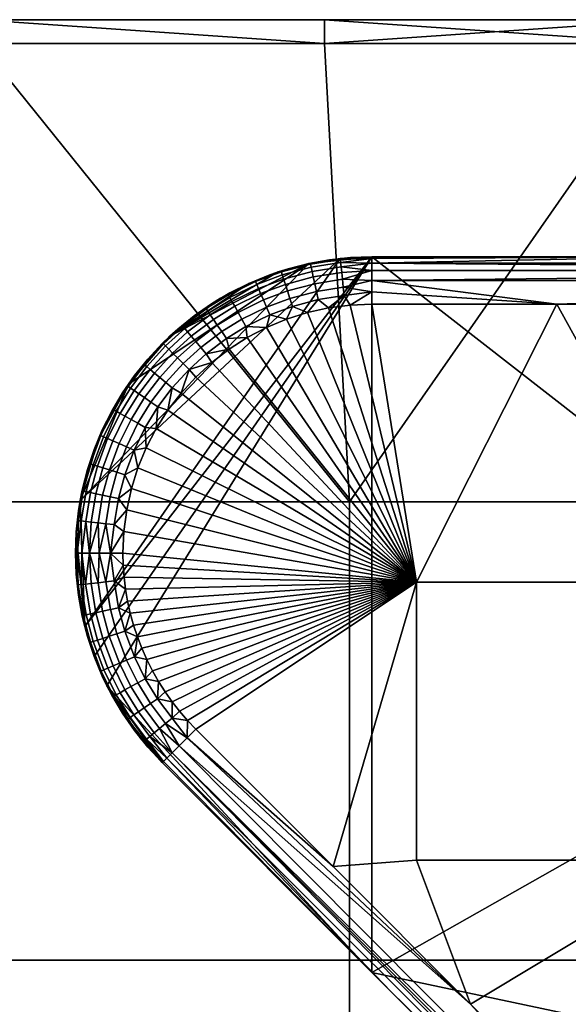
# Model space of a CAD drawing. Header units: millimetres. Extents: x -501 to 499, y -153 to 197.
# Tile 255 of 256: x 364 to 387, y 156 to 197. Entities that reach past the tile are written whole.
import ezdxf

# ---------------------------------------------------------------- set-up
doc = ezdxf.new("R2010")
doc.units = ezdxf.units.MM
doc.header["$MEASUREMENT"] = 0
doc.layers.add('Predefinito', color=7, linetype='Continuous')

msp = doc.modelspace()

# ---------------------------------------------------------------- meshes
at = {"layer": 'Predefinito'}
mesh = msp.add_polyface(dxfattribs=at)
corners = [(304.229, 197.46, 996), (318.775, 197.46, 1004), (318.775, 197.46, 996), (333.32, 197.46, 1004), (333.32, 197.46, 996), (347.866, 197.46, 1004), (347.866, 197.46, 996), (362.411, 197.46, 1004), (362.411, 197.46, 996), (376.957, 197.46, 1004), (376.957, 197.46, 996), (391.502, 197.46, 1004), (391.502, 197.46, 996), (397.975, 177.126, 1005), (378.015, 177.126, 1005), (378.015, 157.793, 1005), (397.975, 157.793, 1005), (391.502, 196.46, 1005), (376.957, 196.46, 1005), (362.411, 196.46, 1005), (347.866, 196.46, 1005), (358.055, 177.126, 1005), (333.32, 196.46, 1005), (338.095, 177.126, 1005), (318.775, 196.46, 1005), (318.135, 177.126, 1005), (304.229, 196.46, 1005), (338.095, 177.126, 995), (338.095, 157.793, 995), (318.135, 157.793, 995), (318.135, 177.126, 995), (358.055, 177.126, 995), (358.055, 157.793, 995), (378.015, 177.126, 995), (378.015, 157.793, 995), (397.975, 177.126, 995), (397.975, 157.793, 995), (391.502, 196.46, 995), (376.957, 196.46, 995), (362.411, 196.46, 995), (347.866, 196.46, 995), (333.32, 196.46, 995), (318.775, 196.46, 995), (304.229, 197.46, 996), (318.775, 197.46, 996), (318.775, 196.46, 995), (333.32, 197.46, 996), (333.32, 196.46, 995), (347.866, 197.46, 996), (362.411, 197.46, 996), (362.411, 196.46, 995), (376.957, 197.46, 996), (376.957, 196.46, 995), (391.502, 197.46, 996), (391.502, 196.46, 995), (347.866, 196.46, 995), (391.502, 197.46, 1004), (376.957, 197.46, 1004), (376.957, 196.46, 1005), (362.411, 197.46, 1004), (347.866, 197.46, 1004), (347.866, 196.46, 1005), (333.32, 197.46, 1004), (333.32, 196.46, 1005), (318.775, 197.46, 1004), (318.775, 196.46, 1005), (304.229, 196.46, 1005), (362.411, 196.46, 1005), (391.502, 196.46, 1005)]
mesh.append_faces([[corners[k] for k in face] for face in [(0, 1, 2, 2), (2, 3, 4, 4), (4, 5, 6, 6), (6, 7, 8, 8), (8, 9, 10, 10), (10, 11, 12, 12), (11, 10, 9, 9), (9, 8, 7, 7), (7, 6, 5, 5), (5, 4, 3, 3), (3, 2, 1, 1), (13, 14, 15, 16), (17, 18, 14, 14), (18, 19, 14, 14), (19, 20, 21, 21), (20, 22, 23, 23), (22, 24, 25, 25), (24, 26, 25, 25), (25, 23, 22, 22), (23, 21, 20, 20), (21, 14, 19, 19), (14, 13, 17, 17), (27, 28, 29, 30), (31, 32, 28, 27), (33, 34, 32, 31), (35, 36, 34, 33), (37, 33, 38, 38), (38, 33, 39, 39), (39, 31, 40, 40), (40, 27, 41, 41), (41, 30, 42, 42), (30, 41, 27, 27), (27, 40, 31, 31), (31, 39, 33, 33), (33, 37, 35, 35), (43, 44, 45, 45), (44, 46, 47, 47), (46, 48, 47, 47), (48, 49, 50, 50), (49, 51, 52, 52), (51, 53, 54, 54), (54, 52, 51, 51), (52, 50, 49, 49), (50, 55, 48, 48), (55, 47, 48, 48), (47, 45, 44, 44), (56, 57, 58, 58), (57, 59, 58, 58), (59, 60, 61, 61), (60, 62, 63, 63), (62, 64, 65, 65), (66, 65, 64, 64), (65, 63, 62, 62), (63, 61, 60, 60), (61, 67, 59, 59), (67, 58, 59, 59), (58, 68, 56, 56)]])
mesh = msp.add_polyface(dxfattribs=at)
corners = [(368.599, 179.448, 987.16), (369.084, 180.434, 987.16), (369.396, 180.261, 987.046), (368.926, 179.306, 987.046), (368.295, 179.58, 987.34), (368.794, 180.594, 987.34), (368.027, 179.696, 987.579), (368.54, 180.736, 987.579), (367.809, 179.79, 987.862), (368.332, 180.851, 987.862), (367.639, 179.864, 988.196), (368.169, 180.941, 988.196), (367.525, 179.913, 988.579), (368.061, 181.001, 988.579), (368.196, 178.371, 987.16), (368.535, 178.263, 987.046), (367.88, 178.471, 987.34), (367.602, 178.559, 987.579), (367.376, 178.631, 987.862), (367.92, 177.333, 987.16), (368.268, 177.258, 987.046), (367.596, 177.403, 987.34), (367.312, 177.464, 987.579), (367.736, 176.198, 987.16), (368.09, 176.159, 987.046), (367.407, 176.234, 987.34), (369.859, 180.21, 987), (369.436, 179.397, 987), (369.086, 178.551, 987), (368.81, 177.677, 987), (368.612, 176.783, 987), (368.493, 175.875, 987), (367.582, 180.152, 989), (367.982, 180.95, 989), (369.931, 181.128, 987.046), (367.453, 174.96, 987.268), (369.859, 180.21, 987), (380.844, 173.73, 987), (369.436, 179.397, 987), (369.086, 178.551, 987), (368.81, 177.677, 987), (368.612, 176.783, 987), (378.953, 187.46, 995), (377.616, 187.388, 995), (366.841, 171.868, 995), (368.685, 182.089, 995), (367.982, 180.95, 995), (367.404, 179.743, 995), (366.651, 177.179, 995), (367.982, 180.95, 989), (367.582, 180.152, 989), (367.982, 180.95, 995), (367.404, 179.743, 995)]
mesh.append_faces([[corners[k] for k in face] for face in [(0, 1, 2, 3), (4, 5, 1, 0), (6, 7, 5, 4), (8, 9, 7, 6), (10, 11, 9, 8), (12, 13, 11, 10), (14, 0, 3, 15), (16, 4, 0, 14), (17, 6, 4, 16), (18, 8, 6, 17), (19, 14, 15, 20), (21, 16, 14, 19), (22, 17, 16, 21), (23, 19, 20, 24), (25, 21, 19, 23), (26, 27, 2, 2), (27, 28, 3, 3), (28, 29, 15, 15), (29, 30, 20, 20), (30, 31, 24, 24), (32, 33, 13, 13), (2, 34, 26, 26), (3, 2, 27, 27), (13, 12, 32, 32), (15, 3, 28, 28), (20, 15, 29, 29), (24, 20, 30, 30), (25, 23, 35, 35), (36, 37, 38, 38), (38, 37, 39, 39), (39, 37, 40, 40), (40, 37, 41, 41), (42, 43, 44, 44), (45, 46, 47, 47), (44, 43, 48, 48), (49, 50, 51, 51), (52, 51, 50, 50)]])
mesh = msp.add_polyface(dxfattribs=at)
corners = [(370.991, 182.958, 987.16), (371.735, 183.635, 987.16), (371.963, 183.361, 987.046), (371.243, 182.705, 987.046), (370.262, 182.158, 987.16), (370.536, 181.931, 987.046), (370.007, 182.37, 987.34), (370.758, 183.192, 987.34), (369.783, 182.555, 987.579), (370.552, 183.399, 987.579), (369.6, 182.707, 987.862), (370.385, 183.567, 987.862), (369.637, 181.329, 987.16), (369.931, 181.128, 987.046), (369.363, 181.516, 987.34), (369.123, 181.68, 987.579), (368.927, 181.814, 987.862), (368.773, 181.919, 988.196), (369.456, 182.826, 988.196), (368.671, 181.989, 988.579), (369.361, 182.905, 988.579), (369.084, 180.434, 987.16), (369.396, 180.261, 987.046), (368.794, 180.594, 987.34), (368.54, 180.736, 987.579), (368.332, 180.851, 987.862), (368.169, 180.941, 988.196), (368.061, 181.001, 988.579), (372.203, 183.003, 987), (371.528, 182.384, 987), (370.909, 181.709, 987), (370.352, 180.982, 987), (369.859, 180.21, 987), (367.982, 180.95, 989), (368.437, 181.718, 989), (368.946, 182.451, 989), (369.506, 183.146, 989), (377.616, 187.388, 995), (376.296, 187.174, 995), (366.651, 177.179, 995), (370.435, 184.108, 995), (369.506, 183.146, 995), (368.685, 182.089, 995), (369.506, 183.146, 989), (368.946, 182.451, 989), (369.506, 183.146, 995), (368.437, 181.718, 989), (368.685, 182.089, 995), (367.982, 180.95, 989), (367.982, 180.95, 995)]
mesh.append_faces([[corners[k] for k in face] for face in [(0, 1, 2, 3), (4, 0, 3, 5), (6, 7, 0, 4), (8, 9, 7, 6), (10, 11, 9, 8), (12, 4, 5, 13), (14, 6, 4, 12), (15, 8, 6, 14), (16, 10, 8, 15), (17, 18, 10, 16), (19, 20, 18, 17), (21, 12, 13, 22), (23, 14, 12, 21), (24, 15, 14, 23), (25, 16, 15, 24), (26, 17, 16, 25), (27, 19, 17, 26), (28, 29, 3, 3), (29, 30, 3, 3), (30, 31, 5, 5), (31, 32, 13, 13), (33, 34, 27, 27), (34, 35, 19, 19), (35, 36, 20, 20), (3, 2, 28, 28), (5, 3, 30, 30), (13, 5, 31, 31), (20, 19, 35, 35), (19, 27, 34, 34), (37, 38, 39, 39), (40, 41, 42, 42), (39, 38, 42, 42), (43, 44, 45, 45), (44, 46, 47, 47), (46, 48, 49, 49), (49, 47, 46, 46), (47, 45, 44, 44)]])
mesh = msp.add_polyface(dxfattribs=at)
corners = [(374.51, 185.333, 987.16), (375.497, 185.703, 987.16), (375.606, 185.363, 987.046), (374.65, 185.006, 987.046), (374.38, 185.638, 987.34), (375.396, 186.018, 987.34), (373.472, 184.825, 987.16), (373.645, 184.513, 987.046), (373.311, 185.114, 987.34), (373.17, 185.369, 987.579), (374.265, 185.906, 987.579), (372.621, 184.301, 987.16), (372.821, 184.006, 987.046), (372.435, 184.575, 987.34), (372.272, 184.816, 987.579), (377.129, 185.3, 987), (376.235, 185.102, 987), (376.689, 185.651, 987.046), (375.361, 184.827, 987), (374.515, 184.476, 987), (373.703, 184.053, 987), (372.93, 183.561, 987), (377.79, 185.826, 987.046), (371.963, 183.361, 987.046), (377.129, 185.3, 987), (380.844, 173.73, 987), (376.235, 185.102, 987), (375.361, 184.827, 987), (374.515, 184.476, 987), (373.703, 184.053, 987), (372.93, 183.561, 987), (372.203, 183.003, 987), (371.528, 182.384, 987), (370.909, 181.709, 987), (370.352, 180.982, 987), (369.859, 180.21, 987), (369.955, 169.547, 987), (370.233, 169.11, 987), (370.531, 168.689, 987), (370.847, 168.285, 987), (376.296, 187.174, 995), (375.005, 186.82, 995), (370.435, 184.108, 995), (366.841, 171.868, 995), (367.241, 170.592, 995), (378.953, 187.46, 995), (367.775, 169.365, 995), (378.961, 157.273, 995)]
mesh.append_faces([[corners[k] for k in face] for face in [(0, 1, 2, 3), (4, 5, 1, 0), (6, 0, 3, 7), (8, 4, 0, 6), (9, 10, 4, 8), (11, 6, 7, 12), (13, 8, 6, 11), (14, 9, 8, 13), (15, 16, 17, 17), (16, 18, 2, 2), (18, 19, 3, 3), (19, 20, 7, 7), (20, 21, 12, 12), (17, 22, 15, 15), (2, 17, 16, 16), (3, 2, 18, 18), (7, 3, 19, 19), (12, 7, 20, 20), (23, 12, 21, 21), (24, 25, 26, 26), (26, 25, 27, 27), (27, 25, 28, 28), (28, 25, 29, 29), (29, 25, 30, 30), (30, 25, 31, 31), (31, 25, 32, 32), (32, 25, 33, 33), (33, 25, 34, 34), (34, 25, 35, 35), (36, 25, 37, 37), (37, 25, 38, 38), (38, 25, 39, 39), (40, 41, 42, 42), (43, 44, 45, 45), (44, 46, 45, 45), (46, 47, 45, 45)]])
mesh = msp.add_polyface(dxfattribs=at)
corners = [(380.844, 162, 987), (380.844, 173.73, 987), (393.235, 173.73, 987), (393.235, 162, 987), (399.777, 149.649, 987), (394.724, 144.339, 987), (399.924, 151.804, 987), (371.528, 167.535, 987), (377.327, 161.736, 987), (383.126, 155.937, 987), (388.925, 150.138, 987), (370.847, 168.285, 987), (371.18, 167.9, 987), (400.103, 153.463, 987), (400.357, 155.227, 987), (400.663, 156.923, 987), (401.036, 158.632, 987), (401.443, 160.233, 987), (401.941, 161.936, 987), (402.483, 163.572, 987), (403.096, 165.22, 987), (389.444, 146.791, 989), (394.444, 141.79, 990.156), (379.779, 156.456, 989), (378.961, 157.273, 995), (394.444, 141.79, 993.385), (387.809, 148.426, 995), (370.114, 166.121, 992), (394.444, 141.79, 991.771), (378.961, 157.273, 995), (387.809, 148.426, 995), (401.402, 152.511, 995), (401.402, 169.985, 995), (378.953, 187.46, 995), (399.924, 151.804, 987), (401.042, 151.703, 986.979), (399.777, 149.649, 987), (371.528, 167.535, 987), (377.327, 161.736, 987), (371.162, 167.169, 987.068), (383.126, 155.937, 987), (370.162, 166.169, 988.482), (370.303, 166.31, 988), (379.779, 156.456, 989), (370.528, 166.535, 987.586), (399.339, 137.357, 987.906), (370.821, 166.828, 987.268), (399.749, 137.767, 987.326), (399.523, 137.54, 987.586)]
mesh.append_faces([[corners[k] for k in face] for face in [(0, 1, 2, 3), (4, 5, 6, 6), (7, 1, 8, 8), (8, 0, 9, 9), (9, 3, 10, 10), (11, 1, 12, 12), (12, 1, 7, 7), (6, 3, 13, 13), (13, 3, 14, 14), (14, 3, 15, 15), (15, 3, 16, 16), (16, 3, 17, 17), (17, 3, 18, 18), (18, 3, 19, 19), (3, 9, 0, 0), (2, 20, 3, 3), (0, 8, 1, 1), (3, 6, 10, 10), (21, 22, 23, 23), (24, 25, 26, 26), (23, 24, 27, 27), (28, 24, 23, 23), (29, 30, 31, 31), (31, 32, 29, 29), (32, 33, 29, 29), (34, 35, 36, 36), (37, 38, 39, 39), (38, 40, 39, 39), (41, 42, 43, 43), (42, 44, 45, 45), (44, 46, 47, 47), (46, 39, 40, 40), (47, 48, 44, 44), (48, 45, 44, 44), (43, 42, 45, 45), (47, 46, 40, 40)]])
mesh = msp.add_polyface(dxfattribs=at)
corners = [(376.615, 186, 987.16), (377.752, 186.181, 987.16), (377.79, 185.826, 987.046), (376.689, 185.651, 987.046), (376.546, 186.324, 987.34), (377.717, 186.51, 987.34), (376.486, 186.609, 987.579), (377.686, 186.8, 987.579), (376.437, 186.841, 987.862), (377.66, 187.036, 987.862), (376.398, 187.024, 988.196), (377.641, 187.221, 988.196), (376.372, 187.145, 988.579), (377.627, 187.344, 988.579), (375.497, 185.703, 987.16), (375.606, 185.363, 987.046), (375.396, 186.018, 987.34), (375.307, 186.295, 987.579), (375.234, 186.521, 987.862), (375.177, 186.699, 988.196), (375.139, 186.817, 988.579), (374.265, 185.906, 987.579), (374.38, 185.638, 987.34), (374.172, 186.124, 987.862), (374.098, 186.295, 988.196), (374.049, 186.409, 988.579), (373.054, 185.576, 987.862), (373.17, 185.369, 987.579), (372.964, 185.739, 988.196), (372.904, 185.848, 988.579), (372.195, 185.475, 989), (372.962, 185.931, 989), (373.76, 186.33, 989), (374.584, 186.672, 989), (375.431, 186.953, 989), (376.296, 187.174, 989), (377.174, 187.333, 989), (376.296, 187.174, 989), (375.431, 186.953, 989), (376.296, 187.174, 995), (374.584, 186.672, 989), (375.005, 186.82, 995), (373.76, 186.33, 989), (373.76, 186.33, 995), (372.962, 185.931, 989), (372.574, 185.71, 995), (378.953, 187.46, 992)]
mesh.append_faces([[corners[k] for k in face] for face in [(0, 1, 2, 3), (4, 5, 1, 0), (6, 7, 5, 4), (8, 9, 7, 6), (10, 11, 9, 8), (12, 13, 11, 10), (14, 0, 3, 15), (16, 4, 0, 14), (17, 6, 4, 16), (18, 8, 6, 17), (19, 10, 8, 18), (20, 12, 10, 19), (21, 17, 16, 22), (23, 18, 17, 21), (24, 19, 18, 23), (25, 20, 19, 24), (26, 23, 21, 27), (28, 24, 23, 26), (29, 25, 24, 28), (30, 31, 29, 29), (31, 32, 29, 29), (32, 33, 25, 25), (33, 34, 20, 20), (34, 35, 12, 12), (35, 36, 12, 12), (13, 12, 36, 36), (12, 20, 34, 34), (20, 25, 33, 33), (25, 29, 32, 32), (37, 38, 39, 39), (38, 40, 41, 41), (40, 42, 43, 43), (42, 44, 43, 43), (45, 43, 44, 44), (43, 41, 40, 40), (41, 39, 38, 38), (46, 37, 39, 39)]])
mesh = msp.add_polyface(dxfattribs=at)
corners = [(378.953, 185.46, 987), (378.037, 185.42, 987), (378.953, 185.977, 987.068), (377.129, 185.3, 987), (377.79, 185.826, 987.046), (378.953, 187.46, 989), (378.953, 187.392, 988.482), (378.061, 187.428, 989), (378.953, 187.192, 988), (377.641, 187.221, 988.196), (378.953, 186.874, 987.586), (377.66, 187.036, 987.862), (378.953, 186.46, 987.268), (377.717, 186.51, 987.34), (377.752, 186.181, 987.16), (377.174, 187.333, 989), (377.627, 187.344, 988.579), (377.686, 186.8, 987.579), (378.953, 185.46, 987), (380.844, 173.73, 987), (378.037, 185.42, 987), (377.129, 185.3, 987), (402.392, 185.46, 987), (393.235, 173.73, 987), (394.579, 185.46, 987), (386.766, 185.46, 987), (378.953, 187.46, 989), (378.953, 187.46, 992), (391.974, 187.46, 989), (378.953, 187.46, 995), (391.118, 187.46, 995), (403.283, 187.46, 995), (403.283, 187.46, 993.044), (403.283, 187.46, 991.088), (391.118, 187.46, 995), (378.953, 187.46, 995), (401.402, 169.985, 995), (378.953, 187.46, 989), (378.061, 187.428, 989), (378.953, 187.46, 992), (377.174, 187.333, 989), (376.296, 187.174, 989), (378.953, 187.46, 995), (377.616, 187.388, 995), (376.296, 187.174, 995), (378.953, 185.46, 987), (378.953, 185.977, 987.068), (386.766, 185.46, 987), (378.953, 186.46, 987.268), (378.953, 187.192, 988), (378.953, 187.392, 988.482), (391.974, 187.46, 989), (378.953, 187.46, 989)]
mesh.append_faces([[corners[k] for k in face] for face in [(0, 1, 2, 2), (1, 3, 4, 4), (5, 6, 7, 7), (6, 8, 9, 9), (8, 10, 11, 11), (10, 12, 13, 13), (12, 2, 14, 14), (15, 7, 16, 16), (4, 14, 2, 2), (14, 13, 12, 12), (13, 17, 10, 10), (17, 11, 10, 10), (11, 9, 8, 8), (9, 16, 6, 6), (2, 1, 4, 4), (7, 6, 16, 16), (18, 19, 20, 20), (20, 19, 21, 21), (22, 23, 24, 24), (24, 23, 25, 25), (25, 19, 18, 18), (19, 25, 23, 23), (26, 27, 28, 28), (29, 30, 27, 27), (31, 32, 30, 30), (27, 30, 28, 28), (28, 30, 33, 33), (34, 35, 36, 36), (37, 38, 39, 39), (38, 40, 39, 39), (40, 41, 39, 39), (42, 39, 43, 43), (44, 43, 39, 39), (45, 46, 47, 47), (46, 48, 47, 47), (49, 50, 51, 51), (50, 52, 51, 51)]])
mesh = msp.add_polyface(dxfattribs=at)
corners = [(410.205, 185.46, 987), (410.938, 178.507, 987), (402.392, 185.46, 987), (404.482, 168.41, 987), (393.235, 173.73, 987), (405.203, 169.857, 987), (406.079, 171.472, 987), (406.918, 172.893, 987), (407.871, 174.384, 987), (408.846, 175.796, 987), (409.89, 177.199, 987), (391.974, 187.46, 989), (403.283, 187.46, 991.088), (404.996, 187.46, 989), (415.448, 187.46, 995), (403.283, 187.46, 993.044), (403.283, 187.46, 995), (391.118, 187.46, 995), (415.448, 187.46, 995), (403.283, 187.46, 995), (401.402, 169.985, 995), (391.118, 187.46, 995), (407.12, 170.881, 986.976), (408.197, 170.27, 986.901), (407.367, 168.734, 986.901), (406.266, 169.306, 986.976), (408.991, 171.621, 986.901), (410.001, 171.002, 986.781), (409.228, 169.684, 986.781), (407.937, 172.268, 986.976), (408.864, 173.723, 986.976), (409.893, 173.039, 986.902), (408.846, 175.796, 987), (409.814, 175.102, 986.976), (407.871, 174.384, 987), (406.918, 172.893, 987), (406.079, 171.472, 987), (405.203, 169.857, 987), (378.953, 186.46, 987.268), (378.953, 186.874, 987.586), (418.018, 186.874, 987.586), (378.953, 187.192, 988), (402.392, 185.46, 987), (394.579, 185.46, 987), (418.018, 185.977, 987.068), (386.766, 185.46, 987), (391.974, 187.46, 989), (404.996, 187.46, 989), (418.018, 187.392, 988.482), (418.018, 187.192, 988), (418.018, 186.46, 987.268)]
mesh.append_faces([[corners[k] for k in face] for face in [(0, 1, 2, 2), (3, 4, 5, 5), (5, 4, 6, 6), (6, 4, 7, 7), (7, 2, 8, 8), (8, 2, 9, 9), (9, 2, 10, 10), (10, 2, 1, 1), (2, 7, 4, 4), (11, 12, 13, 13), (14, 15, 16, 16), (12, 17, 15, 15), (18, 19, 20, 20), (19, 21, 20, 20), (22, 23, 24, 25), (26, 27, 28, 23), (29, 26, 23, 22), (30, 31, 26, 29), (32, 33, 34, 34), (34, 30, 35, 35), (35, 29, 36, 36), (36, 22, 37, 37), (25, 37, 22, 22), (22, 36, 29, 29), (29, 35, 30, 30), (30, 34, 33, 33), (38, 39, 40, 40), (39, 41, 40, 40), (42, 43, 44, 44), (43, 45, 44, 44), (46, 47, 48, 48), (48, 49, 46, 46), (49, 40, 41, 41), (40, 50, 38, 38), (50, 44, 45, 45), (45, 38, 50, 50), (41, 46, 49, 49)]])
mesh = msp.add_polyface(dxfattribs=at)
corners = [(372.139, 185.013, 987.862), (373.054, 185.576, 987.862), (373.17, 185.369, 987.579), (372.272, 184.816, 987.579), (372.034, 185.167, 988.196), (372.964, 185.739, 988.196), (371.964, 185.27, 988.579), (372.904, 185.848, 988.579), (371.735, 183.635, 987.16), (372.621, 184.301, 987.16), (372.821, 184.006, 987.046), (371.963, 183.361, 987.046), (371.523, 183.89, 987.34), (372.435, 184.575, 987.34), (371.337, 184.113, 987.579), (371.185, 184.296, 987.862), (371.066, 184.439, 988.196), (370.987, 184.535, 988.579), (370.758, 183.192, 987.34), (370.991, 182.958, 987.16), (370.552, 183.399, 987.579), (370.385, 183.567, 987.862), (370.253, 183.699, 988.196), (370.166, 183.787, 988.579), (369.456, 182.826, 988.196), (369.6, 182.707, 987.862), (369.361, 182.905, 988.579), (372.93, 183.561, 987), (372.203, 183.003, 987), (369.506, 183.146, 989), (370.114, 183.799, 989), (370.767, 184.407, 989), (371.462, 184.967, 989), (372.195, 185.475, 989), (375.005, 186.82, 995), (373.76, 186.33, 995), (370.435, 184.108, 995), (372.574, 185.71, 995), (371.462, 184.967, 995), (376.296, 187.174, 995), (368.685, 182.089, 995), (372.962, 185.931, 989), (372.195, 185.475, 989), (372.574, 185.71, 995), (371.462, 184.967, 989), (371.462, 184.967, 995), (370.767, 184.407, 989), (370.114, 183.799, 989), (370.435, 184.108, 995), (369.506, 183.146, 989), (369.506, 183.146, 995)]
mesh.append_faces([[corners[k] for k in face] for face in [(0, 1, 2, 3), (4, 5, 1, 0), (6, 7, 5, 4), (8, 9, 10, 11), (12, 13, 9, 8), (14, 3, 13, 12), (15, 0, 3, 14), (16, 4, 0, 15), (17, 6, 4, 16), (18, 12, 8, 19), (20, 14, 12, 18), (21, 15, 14, 20), (22, 16, 15, 21), (23, 17, 16, 22), (24, 22, 21, 25), (26, 23, 22, 24), (27, 28, 11, 11), (29, 30, 23, 23), (30, 31, 23, 23), (31, 32, 17, 17), (32, 33, 6, 6), (7, 6, 33, 33), (6, 17, 32, 32), (17, 23, 31, 31), (23, 26, 29, 29), (34, 35, 36, 36), (35, 37, 36, 36), (37, 38, 36, 36), (39, 36, 40, 40), (41, 42, 43, 43), (42, 44, 45, 45), (44, 46, 45, 45), (46, 47, 48, 48), (47, 49, 50, 50), (50, 48, 47, 47), (48, 45, 46, 46), (45, 43, 42, 42)]])
mesh = msp.add_polyface(dxfattribs=at)
corners = [(367.198, 178.687, 988.196), (367.639, 179.864, 988.196), (367.809, 179.79, 987.862), (367.376, 178.631, 987.862), (367.08, 178.725, 988.579), (367.525, 179.913, 988.579), (367.079, 177.514, 987.862), (367.602, 178.559, 987.579), (367.312, 177.464, 987.579), (366.897, 177.553, 988.196), (366.776, 177.579, 988.579), (367.117, 176.266, 987.579), (367.596, 177.403, 987.34), (367.407, 176.234, 987.34), (366.881, 176.292, 987.862), (366.696, 176.313, 988.196), (366.573, 176.326, 988.579), (367.453, 174.96, 987.268), (367.038, 174.96, 987.586), (366.721, 174.96, 988), (366.521, 174.96, 988.482), (366.484, 175.852, 989), (366.58, 176.739, 989), (366.738, 177.617, 989), (366.959, 178.481, 989), (367.241, 179.328, 989), (367.582, 180.152, 989), (367.404, 179.743, 995), (366.959, 178.481, 995), (366.651, 177.179, 995), (368.685, 182.089, 995), (367.582, 180.152, 989), (367.241, 179.328, 989), (367.404, 179.743, 995), (366.959, 178.481, 989), (366.959, 178.481, 995), (366.738, 177.617, 989), (366.58, 176.739, 989), (366.651, 177.179, 995), (366.484, 175.852, 989), (366.484, 175.852, 995), (366.453, 174.96, 989)]
mesh.append_faces([[corners[k] for k in face] for face in [(0, 1, 2, 3), (4, 5, 1, 0), (6, 3, 7, 8), (9, 0, 3, 6), (10, 4, 0, 9), (11, 8, 12, 13), (14, 6, 8, 11), (15, 9, 6, 14), (16, 10, 9, 15), (17, 18, 13, 13), (18, 19, 14, 14), (19, 20, 15, 15), (21, 22, 16, 16), (22, 23, 10, 10), (23, 24, 10, 10), (24, 25, 4, 4), (25, 26, 5, 5), (5, 4, 25, 25), (4, 10, 24, 24), (11, 13, 18, 18), (14, 11, 18, 18), (15, 14, 19, 19), (10, 16, 22, 22), (16, 15, 20, 20), (20, 21, 16, 16), (27, 28, 29, 29), (30, 27, 29, 29), (31, 32, 33, 33), (32, 34, 35, 35), (34, 36, 35, 35), (36, 37, 38, 38), (37, 39, 40, 40), (39, 41, 40, 40), (40, 38, 37, 37), (38, 35, 36, 36), (35, 33, 32, 32)]])
mesh = msp.add_polyface(dxfattribs=at)
corners = [(338.095, 41.793, 1005), (318.135, 41.793, 1005), (318.135, 22.46, 1005), (338.095, 22.46, 1005), (338.095, 61.126, 1005), (318.135, 61.126, 1005), (338.095, 80.46, 1005), (318.135, 80.46, 1005), (338.095, 99.793, 1005), (318.135, 99.793, 1005), (338.095, 119.126, 1005), (318.135, 119.126, 1005), (338.095, 138.46, 1005), (318.135, 138.46, 1005), (338.095, 157.793, 1005), (318.135, 157.793, 1005), (338.095, 177.126, 1005), (318.135, 177.126, 1005), (358.055, 41.793, 1005), (358.055, 22.46, 1005), (358.055, 61.126, 1005), (358.055, 80.46, 1005), (358.055, 99.793, 1005), (358.055, 119.126, 1005), (358.055, 138.46, 1005), (358.055, 157.793, 1005), (358.055, 177.126, 1005), (378.015, 41.793, 1005), (378.015, 22.46, 1005), (378.015, 61.126, 1005), (378.015, 80.46, 1005), (378.015, 99.793, 1005), (378.015, 119.126, 1005), (378.015, 138.46, 1005), (378.015, 157.793, 1005), (378.015, 177.126, 1005), (397.975, 41.793, 1005), (397.975, 22.46, 1005), (397.975, 61.126, 1005), (397.975, 80.46, 1005), (397.975, 99.793, 1005), (397.975, 119.126, 1005), (397.975, 138.46, 1005), (397.975, 157.793, 1005), (338.095, 41.793, 995), (338.095, 22.46, 995), (318.135, 22.46, 995), (318.135, 41.793, 995), (338.095, 61.126, 995), (318.135, 61.126, 995), (338.095, 80.46, 995), (318.135, 80.46, 995), (338.095, 99.793, 995), (318.135, 99.793, 995), (338.095, 119.126, 995), (318.135, 119.126, 995), (338.095, 138.46, 995), (318.135, 138.46, 995), (338.095, 157.793, 995), (318.135, 157.793, 995), (358.055, 41.793, 995), (358.055, 22.46, 995), (358.055, 61.126, 995), (358.055, 80.46, 995), (358.055, 99.793, 995), (358.055, 119.126, 995), (358.055, 138.46, 995), (358.055, 157.793, 995), (378.015, 41.793, 995), (378.015, 22.46, 995), (378.015, 61.126, 995), (378.015, 80.46, 995), (378.015, 99.793, 995), (378.015, 119.126, 995), (378.015, 138.46, 995), (378.015, 157.793, 995), (397.975, 41.793, 995), (397.975, 22.46, 995), (397.975, 61.126, 995), (397.975, 80.46, 995), (397.975, 99.793, 995), (397.975, 119.126, 995)]
mesh.append_faces([[corners[k] for k in face] for face in [(0, 1, 2, 3), (4, 5, 1, 0), (6, 7, 5, 4), (8, 9, 7, 6), (10, 11, 9, 8), (12, 13, 11, 10), (14, 15, 13, 12), (16, 17, 15, 14), (18, 0, 3, 19), (20, 4, 0, 18), (21, 6, 4, 20), (22, 8, 6, 21), (23, 10, 8, 22), (24, 12, 10, 23), (25, 14, 12, 24), (26, 16, 14, 25), (27, 18, 19, 28), (29, 20, 18, 27), (30, 21, 20, 29), (31, 22, 21, 30), (32, 23, 22, 31), (33, 24, 23, 32), (34, 25, 24, 33), (35, 26, 25, 34), (36, 27, 28, 37), (38, 29, 27, 36), (39, 30, 29, 38), (40, 31, 30, 39), (41, 32, 31, 40), (42, 33, 32, 41), (43, 34, 33, 42), (44, 45, 46, 47), (48, 44, 47, 49), (50, 48, 49, 51), (52, 50, 51, 53), (54, 52, 53, 55), (56, 54, 55, 57), (58, 56, 57, 59), (60, 61, 45, 44), (62, 60, 44, 48), (63, 62, 48, 50), (64, 63, 50, 52), (65, 64, 52, 54), (66, 65, 54, 56), (67, 66, 56, 58), (68, 69, 61, 60), (70, 68, 60, 62), (71, 70, 62, 63), (72, 71, 63, 64), (73, 72, 64, 65), (74, 73, 65, 66), (75, 74, 66, 67), (76, 77, 69, 68), (78, 76, 68, 70), (79, 78, 70, 71), (80, 79, 71, 72), (81, 80, 72, 73)]])
mesh = msp.add_polyface(dxfattribs=at)
corners = [(366.521, 174.96, 988.482), (366.453, 174.96, 989), (366.484, 175.852, 989), (366.651, 177.179, 995), (366.484, 175.852, 995), (366.841, 171.868, 995), (366.461, 174.514, 995), (366.58, 173.181, 995), (366.453, 174.96, 989), (366.484, 174.068, 989), (366.461, 174.514, 995), (366.58, 173.181, 989), (366.58, 173.181, 995), (366.738, 172.303, 989), (366.959, 171.438, 989), (366.841, 171.868, 995), (367.241, 170.592, 995), (366.484, 175.852, 995), (367.314, 172.445, 987.579), (367.115, 173.676, 987.579), (367.404, 173.708, 987.34), (367.598, 172.507, 987.34), (367.081, 172.395, 987.862), (366.878, 173.651, 987.862), (366.899, 172.356, 988.196), (366.693, 173.631, 988.196), (366.778, 172.33, 988.579), (366.57, 173.617, 988.579), (367.601, 171.363, 987.579), (367.879, 171.451, 987.34), (367.375, 171.291, 987.862), (367.197, 171.235, 988.196), (367.079, 171.197, 988.579), (366.453, 174.96, 989), (366.521, 174.96, 988.482), (366.484, 174.068, 989), (366.721, 174.96, 988), (367.038, 174.96, 987.586), (367.453, 174.96, 987.268), (367.241, 170.592, 989), (366.959, 171.438, 989), (366.738, 172.303, 989), (366.58, 173.181, 989), (367.733, 173.743, 987.16)]
mesh.append_faces([[corners[k] for k in face] for face in [(0, 1, 2, 2), (3, 4, 5, 5), (4, 6, 7, 7), (7, 5, 4, 4), (8, 9, 10, 10), (9, 11, 12, 12), (11, 13, 12, 12), (13, 14, 15, 15), (16, 15, 14, 14), (15, 12, 13, 13), (12, 10, 9, 9), (10, 17, 8, 8), (18, 19, 20, 21), (22, 23, 19, 18), (24, 25, 23, 22), (26, 27, 25, 24), (28, 18, 21, 29), (30, 22, 18, 28), (31, 24, 22, 30), (32, 26, 24, 31), (33, 34, 35, 35), (34, 36, 25, 25), (36, 37, 23, 23), (37, 38, 20, 20), (39, 40, 32, 32), (40, 41, 26, 26), (41, 42, 26, 26), (42, 35, 27, 27), (43, 20, 38, 38), (20, 19, 37, 37), (19, 23, 37, 37), (23, 25, 36, 36), (27, 26, 42, 42), (25, 27, 34, 34), (26, 32, 40, 40), (35, 34, 27, 27)]])
mesh = msp.add_polyface(dxfattribs=at)
corners = [(368.493, 175.875, 987), (368.453, 174.96, 987), (367.935, 174.96, 987.068), (367.453, 174.96, 987.268), (367.736, 176.198, 987.16), (368.09, 176.159, 987.046), (368.612, 176.783, 987), (380.844, 173.73, 987), (368.493, 175.875, 987), (368.453, 174.96, 987), (368.465, 174.455, 987), (368.501, 173.948, 987), (368.563, 173.439, 987), (368.65, 172.931, 987), (368.763, 172.425, 987), (368.901, 171.924, 987), (369.064, 171.429, 987), (369.252, 170.942, 987), (369.464, 170.464, 987), (369.698, 169.999, 987), (367.922, 172.577, 987.16), (367.733, 173.743, 987.16), (368.088, 173.782, 987.046), (368.27, 172.652, 987.046), (367.598, 172.507, 987.34), (367.404, 173.708, 987.34), (368.195, 171.551, 987.16), (368.534, 171.659, 987.046), (367.879, 171.451, 987.34), (368.61, 170.446, 987.16), (368.936, 170.589, 987.046), (368.306, 170.314, 987.34), (368.039, 170.197, 987.579), (367.601, 171.363, 987.579), (367.453, 174.96, 987.268), (367.935, 174.96, 987.068), (368.453, 174.96, 987), (368.465, 174.455, 987), (368.501, 173.948, 987), (368.563, 173.439, 987), (368.65, 172.931, 987), (368.763, 172.425, 987), (368.901, 171.924, 987), (369.064, 171.429, 987), (369.252, 170.942, 987)]
mesh.append_faces([[corners[k] for k in face] for face in [(0, 1, 2, 2), (2, 3, 4, 4), (4, 5, 2, 2), (5, 0, 2, 2), (6, 7, 8, 8), (8, 7, 9, 9), (9, 7, 10, 10), (10, 7, 11, 11), (11, 7, 12, 12), (12, 7, 13, 13), (13, 7, 14, 14), (14, 7, 15, 15), (15, 7, 16, 16), (16, 7, 17, 17), (17, 7, 18, 18), (18, 7, 19, 19), (20, 21, 22, 23), (24, 25, 21, 20), (26, 20, 23, 27), (28, 24, 20, 26), (29, 26, 27, 30), (31, 28, 26, 29), (32, 33, 28, 31), (34, 35, 21, 21), (35, 36, 37, 37), (37, 38, 22, 22), (38, 39, 22, 22), (39, 40, 23, 23), (40, 41, 23, 23), (41, 42, 27, 27), (42, 43, 27, 27), (43, 44, 30, 30), (22, 21, 35, 35), (23, 22, 39, 39), (27, 23, 41, 41), (30, 27, 43, 43), (35, 37, 22, 22)]])
mesh = msp.add_polyface(dxfattribs=at)
corners = [(369.698, 169.999, 987), (380.844, 173.73, 987), (369.955, 169.547, 987), (366.959, 171.438, 989), (367.241, 170.592, 989), (367.241, 170.592, 995), (367.582, 169.767, 989), (367.982, 168.969, 989), (367.775, 169.365, 995), (368.437, 168.202, 989), (368.437, 168.202, 995), (367.821, 170.102, 987.862), (367.375, 171.291, 987.862), (367.601, 171.363, 987.579), (368.039, 170.197, 987.579), (367.651, 170.028, 988.196), (367.197, 171.235, 988.196), (367.537, 169.978, 988.579), (367.079, 171.197, 988.579), (369.083, 169.488, 987.16), (368.61, 170.446, 987.16), (368.936, 170.589, 987.046), (369.394, 169.661, 987.046), (368.793, 169.328, 987.34), (368.306, 170.314, 987.34), (368.538, 169.186, 987.579), (368.331, 169.071, 987.862), (368.168, 168.981, 988.196), (368.059, 168.921, 988.579), (369.622, 168.613, 987.16), (369.916, 168.814, 987.046), (369.348, 168.427, 987.34), (369.107, 168.263, 987.579), (368.91, 168.13, 987.862), (368.756, 168.025, 988.196), (368.654, 167.955, 988.579), (370.253, 167.772, 987.16), (370.528, 167.999, 987.046), (369.252, 170.942, 987), (369.464, 170.464, 987), (369.698, 169.999, 987), (369.955, 169.547, 987), (370.233, 169.11, 987), (370.531, 168.689, 987), (368.437, 168.202, 989), (367.982, 168.969, 989), (367.582, 169.767, 989), (367.241, 170.592, 989)]
mesh.append_faces([[corners[k] for k in face] for face in [(0, 1, 2, 2), (3, 4, 5, 5), (4, 6, 5, 5), (6, 7, 8, 8), (7, 9, 10, 10), (10, 8, 7, 7), (8, 5, 6, 6), (11, 12, 13, 14), (15, 16, 12, 11), (17, 18, 16, 15), (19, 20, 21, 22), (23, 24, 20, 19), (25, 14, 24, 23), (26, 11, 14, 25), (27, 15, 11, 26), (28, 17, 15, 27), (29, 19, 22, 30), (31, 23, 19, 29), (32, 25, 23, 31), (33, 26, 25, 32), (34, 27, 26, 33), (35, 28, 27, 34), (36, 29, 30, 37), (38, 39, 21, 21), (39, 40, 22, 22), (40, 41, 22, 22), (41, 42, 30, 30), (42, 43, 30, 30), (44, 45, 28, 28), (45, 46, 28, 28), (46, 47, 17, 17), (18, 17, 47, 47), (22, 21, 39, 39), (17, 28, 46, 46), (30, 22, 41, 41), (28, 35, 44, 44), (37, 30, 43, 43)]])
mesh = msp.add_polyface(dxfattribs=at)
corners = [(370.114, 166.121, 989), (379.779, 156.456, 989), (370.114, 166.121, 992), (378.961, 157.273, 995), (370.114, 166.121, 995), (370.114, 166.121, 995), (378.961, 157.273, 995), (367.775, 169.365, 995), (368.437, 168.202, 995), (369.22, 167.116, 995), (370.114, 166.121, 989), (370.114, 166.121, 992), (369.506, 166.774, 989), (370.114, 166.121, 995), (369.22, 167.116, 995), (368.437, 168.202, 989), (368.946, 167.469, 989), (368.437, 168.202, 995), (369.998, 167.561, 987.34), (369.348, 168.427, 987.34), (369.622, 168.613, 987.16), (370.253, 167.772, 987.16), (369.773, 167.375, 987.579), (369.107, 168.263, 987.579), (369.59, 167.224, 987.862), (368.91, 168.13, 987.862), (369.447, 167.105, 988.196), (368.756, 168.025, 988.196), (369.351, 167.026, 988.579), (368.654, 167.955, 988.579), (370.531, 168.689, 987), (370.847, 168.285, 987), (370.528, 167.999, 987.046), (371.18, 167.9, 987), (371.528, 167.535, 987), (371.162, 167.169, 987.068), (370.114, 166.121, 989), (369.506, 166.774, 989), (370.162, 166.169, 988.482), (368.946, 167.469, 989), (368.437, 168.202, 989), (370.821, 166.828, 987.268), (370.528, 166.535, 987.586), (370.303, 166.31, 988), (379.779, 156.456, 989), (370.114, 166.121, 989), (370.162, 166.169, 988.482)]
mesh.append_faces([[corners[k] for k in face] for face in [(0, 1, 2, 2), (2, 3, 4, 4), (5, 6, 7, 7), (7, 8, 9, 9), (9, 5, 7, 7), (10, 11, 12, 12), (11, 13, 14, 14), (15, 16, 11, 11), (16, 12, 11, 11), (14, 17, 11, 11), (17, 15, 11, 11), (18, 19, 20, 21), (22, 23, 19, 18), (24, 25, 23, 22), (26, 27, 25, 24), (28, 29, 27, 26), (30, 31, 32, 32), (31, 33, 32, 32), (33, 34, 35, 35), (36, 37, 38, 38), (37, 39, 28, 28), (39, 40, 29, 29), (35, 41, 21, 21), (41, 42, 18, 18), (42, 43, 24, 24), (43, 38, 26, 26), (21, 32, 35, 35), (18, 21, 41, 41), (22, 18, 42, 42), (24, 22, 42, 42), (26, 24, 43, 43), (29, 28, 39, 39), (28, 26, 38, 38), (32, 33, 35, 35), (38, 37, 28, 28), (44, 45, 46, 46)]])
mesh = msp.add_polyface(dxfattribs=at)
corners = [(417.935, 41.793, 1005), (397.975, 41.793, 1005), (397.975, 22.46, 1005), (417.935, 22.46, 1005), (417.935, 61.126, 1005), (397.975, 61.126, 1005), (417.935, 80.46, 1005), (397.975, 80.46, 1005), (417.935, 99.793, 1005), (397.975, 99.793, 1005), (417.935, 119.126, 1005), (397.975, 119.126, 1005), (417.935, 138.46, 1005), (397.975, 138.46, 1005), (417.935, 157.793, 1005), (397.975, 157.793, 1005), (437.895, 41.793, 1005), (437.895, 22.46, 1005), (437.895, 61.126, 1005), (437.895, 80.46, 1005), (437.895, 99.793, 1005), (437.895, 119.126, 1005), (437.895, 138.46, 1005), (437.895, 157.793, 1005), (457.855, 41.793, 1005), (457.855, 22.46, 1005), (457.855, 61.126, 1005), (457.855, 80.46, 1005), (457.855, 99.793, 1005), (457.855, 119.126, 1005), (457.855, 138.46, 1005), (457.855, 157.793, 1005), (477.815, 41.793, 1005), (477.815, 22.46, 1005), (477.815, 61.126, 1005), (477.815, 80.46, 1005), (477.815, 99.793, 1005), (477.815, 119.126, 1005), (477.815, 138.46, 1005), (477.815, 157.793, 1005), (397.975, 138.46, 995), (397.975, 119.126, 995), (378.015, 119.126, 995), (378.015, 138.46, 995), (397.975, 157.793, 995), (378.015, 157.793, 995), (417.935, 41.793, 995), (417.935, 22.46, 995), (397.975, 22.46, 995), (397.975, 41.793, 995), (417.935, 61.126, 995), (397.975, 61.126, 995), (417.935, 80.46, 995), (397.975, 80.46, 995), (417.935, 99.793, 995), (397.975, 99.793, 995), (417.935, 119.126, 995), (417.935, 138.46, 995), (417.935, 157.793, 995), (437.895, 41.793, 995), (437.895, 22.46, 995), (437.895, 61.126, 995), (437.895, 80.46, 995), (437.895, 99.793, 995), (437.895, 119.126, 995), (437.895, 138.46, 995), (437.895, 157.793, 995), (457.855, 41.793, 995), (457.855, 22.46, 995), (457.855, 61.126, 995), (457.855, 80.46, 995), (457.855, 99.793, 995), (457.855, 119.126, 995), (457.855, 138.46, 995), (457.855, 157.793, 995), (477.815, 41.793, 995), (477.815, 22.46, 995), (477.815, 61.126, 995), (477.815, 80.46, 995), (477.815, 99.793, 995), (477.815, 119.126, 995), (477.815, 138.46, 995), (477.815, 157.793, 995)]
mesh.append_faces([[corners[k] for k in face] for face in [(0, 1, 2, 3), (4, 5, 1, 0), (6, 7, 5, 4), (8, 9, 7, 6), (10, 11, 9, 8), (12, 13, 11, 10), (14, 15, 13, 12), (16, 0, 3, 17), (18, 4, 0, 16), (19, 6, 4, 18), (20, 8, 6, 19), (21, 10, 8, 20), (22, 12, 10, 21), (23, 14, 12, 22), (24, 16, 17, 25), (26, 18, 16, 24), (27, 19, 18, 26), (28, 20, 19, 27), (29, 21, 20, 28), (30, 22, 21, 29), (31, 23, 22, 30), (32, 24, 25, 33), (34, 26, 24, 32), (35, 27, 26, 34), (36, 28, 27, 35), (37, 29, 28, 36), (38, 30, 29, 37), (39, 31, 30, 38), (40, 41, 42, 43), (44, 40, 43, 45), (46, 47, 48, 49), (50, 46, 49, 51), (52, 50, 51, 53), (54, 52, 53, 55), (56, 54, 55, 41), (57, 56, 41, 40), (58, 57, 40, 44), (59, 60, 47, 46), (61, 59, 46, 50), (62, 61, 50, 52), (63, 62, 52, 54), (64, 63, 54, 56), (65, 64, 56, 57), (66, 65, 57, 58), (67, 68, 60, 59), (69, 67, 59, 61), (70, 69, 61, 62), (71, 70, 62, 63), (72, 71, 63, 64), (73, 72, 64, 65), (74, 73, 65, 66), (75, 76, 68, 67), (77, 75, 67, 69), (78, 77, 69, 70), (79, 78, 70, 71), (80, 79, 71, 72), (81, 80, 72, 73), (82, 81, 73, 74)]])
mesh = msp.add_polyface(dxfattribs=at)
corners = [(400.523, 138.54, 987), (394.724, 144.339, 987), (400.425, 139.091, 987), (400.119, 141.143, 987), (399.893, 143.29, 987), (399.761, 145.448, 987), (399.724, 147.573, 987), (399.777, 149.649, 987), (388.925, 150.138, 987), (399.924, 151.804, 987), (399.108, 137.126, 989), (394.444, 141.79, 990.156), (389.444, 146.791, 989), (400.624, 135.611, 988.978), (387.809, 148.426, 995), (394.444, 141.79, 993.385), (396.656, 139.579, 995), (394.444, 141.79, 991.771), (379.779, 156.456, 989), (378.961, 157.273, 995), (387.809, 148.426, 995), (396.656, 139.579, 995), (401.402, 152.511, 995), (399.777, 149.649, 987), (401.002, 149.592, 986.975), (399.724, 147.573, 987), (400.982, 145.495, 986.975), (399.761, 145.448, 987), (401.109, 143.391, 986.975), (399.893, 143.29, 987), (401.328, 141.298, 986.975), (400.119, 141.143, 987), (400.425, 139.091, 987), (401.625, 139.296, 986.975), (400.523, 138.54, 987), (401.248, 137.771, 986.995), (400.948, 147.568, 986.975), (383.126, 155.937, 987), (388.925, 150.138, 987), (400.002, 138.02, 987.14), (394.724, 144.339, 987), (400.523, 138.54, 987), (400.265, 138.283, 987.033), (399.108, 137.126, 989), (389.444, 146.791, 989), (399.132, 137.15, 988.636), (379.779, 156.456, 989), (399.208, 137.226, 988.264), (399.749, 137.767, 987.326), (399.339, 137.357, 987.906), (400.523, 138.54, 987), (401.248, 137.771, 986.995), (400.265, 138.283, 987.033), (401.974, 137, 986.979), (400.002, 138.02, 987.14)]
mesh.append_faces([[corners[k] for k in face] for face in [(0, 1, 2, 2), (2, 1, 3, 3), (3, 1, 4, 4), (4, 1, 5, 5), (5, 1, 6, 6), (6, 1, 7, 7), (8, 9, 1, 1), (10, 11, 12, 12), (13, 11, 10, 10), (14, 15, 16, 16), (17, 18, 11, 11), (15, 19, 17, 17), (20, 21, 22, 22), (23, 24, 25, 25), (25, 26, 27, 27), (27, 28, 29, 29), (29, 30, 31, 31), (31, 30, 32, 32), (32, 33, 34, 34), (34, 33, 35, 35), (36, 25, 24, 24), (26, 25, 36, 36), (28, 27, 26, 26), (30, 29, 28, 28), (37, 38, 39, 39), (38, 40, 39, 39), (40, 41, 42, 42), (43, 44, 45, 45), (44, 46, 47, 47), (42, 39, 40, 40), (39, 48, 37, 37), (49, 47, 46, 46), (47, 45, 44, 44), (50, 51, 52, 52), (51, 53, 52, 52), (54, 52, 53, 53)]])

doc.saveas('drawing.dxf')
